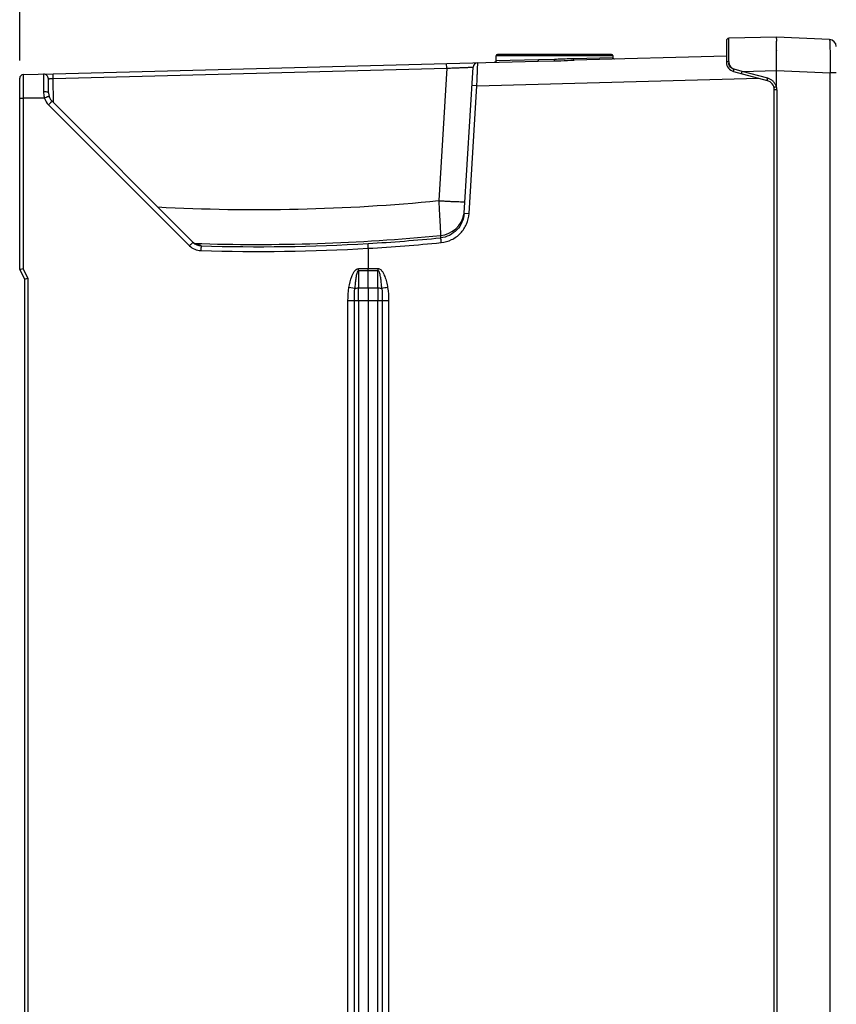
# Model space of a CAD drawing. Header units: inches. Extents: x 0 to 117, y 0 to 83.
# Tile 27 of 86: x 44 to 51, y 49 to 57. Entities that reach past the tile are written whole.
import ezdxf

# ---------------------------------------------------------------- set-up
doc = ezdxf.new("R2010")
doc.units = ezdxf.units.IN
doc.header["$LTSCALE"] = 6.431102
doc.header["$MEASUREMENT"] = 0
doc.layers.get('0').update_dxf_attribs({"linetype": 'CONTINUOUS'})
doc.styles.get("Standard").update_dxf_attribs({"font": 'txt', "width": 0.8})
doc.dimstyles.new('DIMSTYLE_4', dxfattribs={"dimtxt": 0.78125, "dimasz": 0.9375, "dimexe": 0.18, "dimexo": 0.0625, "dimgap": 0.09, "dimtad": 1, "dimdec": 0, "dimzin": 4, "dimdsep": 46, "dimtxsty": 'STANDARD', "dimblk": '_FILLED', "dimblk1": '_FILLED', "dimblk2": '_FILLED', "dimcen": 0.09, "dimadec": 0, "dimazin": 0, "dimtfac": 1, "dimtdec": 0, "dimtofl": 0, "dimtmove": 0, "dimatfit": 3, "dimldrblk": '_FILLED', "dimfxl": 1, "dimtolj": 1, "dimtzin": 4, "dimarcsym": 0})

# ---------------------------------------------------------------- blocks, each defined once
blk = doc.blocks.new('_FILLED')
at = {"color": 0, "linetype": 'BYBLOCK'}
blk.add_solid([(0, 0), (-1, 0.1667), (-1, -0.1667)], dxfattribs=at)
blk = doc.blocks.new('*D8')
at = {"color": 7, "linetype": 'CONTINUOUS'}
for p, q in [((44.2852, 56.9615), (44.2852, 63.1445)), ((56.5096, 54.937), (56.5096, 63.1445)), ((44.2852, 62.5195), (50.3974, 62.5195)), ((56.5096, 62.5195), (50.3974, 62.5195))]:
    blk.add_line(p, q, dxfattribs=at)
at = {"color": 7, "linetype": 'CONTINUOUS', "xscale": 0.9375, "yscale": 0.9375, "zscale": 0.9375, "rotation": 180}
blk.add_blockref('_FILLED', (44.2852, 62.5195), dxfattribs=at)
at = {"color": 7, "linetype": 'CONTINUOUS', "xscale": 0.9375, "yscale": 0.9375, "zscale": 0.9375}
blk.add_blockref('_FILLED', (56.5096, 62.5195), dxfattribs=at)

msp = doc.modelspace()

# ---------------------------------------------------------------- linework, layer by layer
at = {"color": 7, "linetype": 'CONTINUOUS'}
for p, q in [((50.5234, 57.1553), (50.1311, 57.1451)), ((50.5231, 57.142), (50.5238, 57.1203)), ((50.5231, 57.142), (50.5238, 57.1203)), ((50.9611, 57.1355), (50.5234, 57.1553)), ((50.112, 57.1254), (50.112, 56.9472)), ((50.131, 56.9532), (50.1309, 57.0644)), ((48.2124, 56.9595), (48.2124, 56.9992)), ((49.1769, 56.9992), (48.2124, 56.9992)), ((49.1651, 57.011), (48.2242, 57.011)), ((49.1769, 56.9852), (48.8511, 56.9765)), ((50.112, 56.9976), (48.8552, 56.9647)), ((49.1769, 56.9851), (49.1769, 56.9992)), ((50.5251, 57.0435), (50.5252, 57.0423)), ((50.5251, 57.0435), (50.5252, 57.0423)), ((50.5252, 57.0423), (50.5252, 57.0417)), ((50.5252, 57.0423), (50.5252, 57.0417)), ((44.5601, 56.8522), (47.8067, 56.9372)), ((44.5611, 56.8136), (47.8061, 56.8986)), ((47.8061, 56.8986), (47.7393, 55.8067)), ((47.8061, 56.8986), (47.805, 56.9372)), ((47.8067, 56.9372), (48.5594, 56.9569)), ((47.9495, 55.7027), (48.0232, 56.9069)), ((48.5623, 56.9687), (48.2124, 56.9593)), ((48.5594, 56.9569), (48.6949, 56.9593)), ((48.6946, 56.971), (48.5623, 56.9687)), ((48.6949, 56.9593), (48.6946, 56.971)), ((48.6949, 56.9593), (48.7078, 56.9596)), ((44.2852, 55.2393), (44.2852, 56.8162)), ((44.314, 56.8458), (44.5601, 56.8522)), ((44.5611, 56.8136), (44.5601, 56.8522)), ((50.1703, 56.8712), (50.4473, 56.797)), ((50.2411, 56.8724), (50.1749, 56.8917)), ((50.2411, 56.8724), (50.5234, 56.8804)), ((50.4519, 56.816), (50.2411, 56.8724)), ((50.5233, 56.7465), (50.5233, 56.8804)), ((50.5233, 56.8804), (50.9656, 56.8609)), ((50.9656, 40.498), (50.9656, 56.8609)), ((51.0175, 56.8609), (50.9656, 56.8609)), ((44.5228, 56.6946), (44.5218, 56.8113)), ((44.5629, 56.6146), (44.5611, 56.8136)), ((47.9898, 55.7003), (48.0543, 56.7545)), ((48.0543, 56.7545), (48.014, 56.7569)), ((48.0543, 56.7545), (50.3785, 56.8154)), ((50.5057, 40.4252), (50.5057, 56.7209)), ((50.5278, 56.7209), (50.5057, 56.7209)), ((50.5278, 56.7209), (50.5278, 40.4252)), ((44.3138, 56.649), (44.2852, 56.649)), ((44.3138, 56.6512), (44.3138, 55.2463)), ((44.4895, 56.6512), (44.3138, 56.6512)), ((44.4013, 56.6512), (44.3138, 56.6496)), ((44.3138, 56.6512), (44.3138, 56.6496)), ((44.4889, 56.6528), (44.4013, 56.6512)), ((44.5225, 56.598), (45.6853, 55.4352)), ((45.7144, 55.4631), (44.5516, 56.6259)), ((47.9495, 55.7027), (47.9898, 55.7003)), ((47.7554, 55.5194), (47.7542, 55.5001)), ((45.7138, 55.4626), (45.7144, 55.4631)), ((45.7814, 55.4341), (45.7785, 55.4369)), ((47.1592, 55.4141), (47.1592, 55.2474)), ((44.2852, 55.2393), (44.3138, 55.2463)), ((44.2852, 55.2393), (44.3246, 55.1606)), ((44.3532, 55.1676), (44.3138, 55.2463)), ((47.0793, 55.2474), (47.2389, 55.2474)), ((47.0793, 55.2315), (47.0793, 55.0874)), ((47.0793, 55.2315), (47.2389, 55.2315)), ((47.1592, 55.2315), (47.1592, 55.2474)), ((47.1592, 55.0874), (47.1592, 55.2315)), ((47.2389, 55.0874), (47.2389, 55.2315)), ((44.3246, 55.1606), (44.3532, 55.1676)), ((44.3246, 55.1606), (44.3246, 31.7354)), ((44.3532, 55.1676), (44.3532, 31.7284)), ((47.0474, 55.0826), (47, 55.0913)), ((47.0792, 54.9816), (47.0793, 55.0874)), ((47.0793, 55.0874), (47.2389, 55.0874)), ((47.1592, 55.0874), (47.1592, 54.9816)), ((47.2389, 55.0874), (47.239, 54.9815)), ((46.9918, 31.9144), (46.9918, 54.9816)), ((47.3267, 54.9815), (46.9918, 54.9816)), ((47.0443, 31.9144), (47.0443, 54.9816)), ((47.0792, 54.9816), (47.0792, 31.9144)), ((47.1592, 54.9816), (47.1592, 31.9144)), ((47.239, 31.9144), (47.239, 54.9816)), ((47.2741, 54.9816), (47.2741, 31.9144)), ((47.3267, 54.9815), (47.3267, 31.9144))]:
    msp.add_line(p, q, dxfattribs=at)
for points in [[(49.186, 56.9737), (49.185, 56.974), (49.184, 56.9744), (49.1831, 56.9749), (49.1822, 56.9754), (49.1814, 56.976), (49.1806, 56.9767), (49.1799, 56.9774), (49.1792, 56.9782), (49.1786, 56.9791), (49.1781, 56.98), (49.1777, 56.981), (49.1774, 56.9819), (49.1771, 56.983), (49.177, 56.984), (49.1769, 56.985), (49.1769, 56.9852)], [(49.189, 56.9734), (49.188, 56.9734), (49.187, 56.9735), (49.186, 56.9737), (49.185, 56.974), (49.1841, 56.9744), (49.1832, 56.9748), (49.1823, 56.9753), (49.1815, 56.9759), (49.1807, 56.9766), (49.18, 56.9773), (49.1793, 56.9781), (49.1787, 56.9789), (49.1782, 56.9798), (49.1778, 56.9807), (49.1775, 56.9817), (49.1772, 56.9827), (49.177, 56.9837), (49.177, 56.9841)], [(48.2124, 56.9593), (48.2123, 56.9583), (48.2122, 56.9573), (48.212, 56.9563), (48.2117, 56.9553), (48.2113, 56.9544), (48.2108, 56.9535), (48.2103, 56.9527), (48.2097, 56.9518), (48.209, 56.9511), (48.2083, 56.9504), (48.2075, 56.9498), (48.2066, 56.9492), (48.2057, 56.9487), (48.2048, 56.9483), (48.2039, 56.948), (48.2029, 56.9478), (48.2019, 56.9476), (48.2009, 56.9475)], [(48.2065, 56.9492), (48.2057, 56.9487), (48.2048, 56.9483), (48.2038, 56.948)], [(45.7257, 55.4541), (45.7241, 55.4552), (45.7225, 55.4564), (45.7209, 55.4577), (45.7193, 55.4589), (45.7177, 55.4602), (45.7161, 55.4616), (45.7146, 55.463), (45.7131, 55.4644)], [(45.7656, 55.4383), (45.7658, 55.4383), (45.7659, 55.4383), (45.7658, 55.4383), (45.7656, 55.4383), (45.7653, 55.4384), (45.7649, 55.4384), (45.7644, 55.4385), (45.7637, 55.4386), (45.763, 55.4387), (45.7621, 55.4389), (45.7611, 55.4391), (45.7599, 55.4393), (45.7587, 55.4396), (45.7575, 55.4399), (45.7561, 55.4402), (45.7548, 55.4406), (45.7533, 55.441), (45.7518, 55.4415), (45.7503, 55.4419), (45.7488, 55.4425), (45.7472, 55.443), (45.7456, 55.4436), (45.744, 55.4443), (45.7424, 55.4449), (45.7407, 55.4457), (45.7391, 55.4464), (45.7374, 55.4473), (45.7357, 55.4481), (45.7341, 55.449), (45.7324, 55.4499), (45.7307, 55.4509), (45.7291, 55.4519), (45.7274, 55.453), (45.7257, 55.4541)]]:
    msp.add_lwpolyline(points, dxfattribs=at)
for centre, radius, start, end in [((50.1317, 57.1254), 0.0197, 91.50011, 180.00137), ((47.7436, 57.0317), 2.7816, 1.50449, 1.82477), ((47.7576, 57.03), 2.7677, 1.54708, 1.86898), ((47.7722, 57.0343), 2.7529, 0.63113, 1.46515), ((47.9248, 57.0368), 2.6003, 0.61462, 1.49759), ((46.7728, 57.0201), 3.7524, 0.50483, 0.67965), ((46.8367, 57.0214), 3.6885, 0.49356, 0.67141), ((50.9584, 57.0765), 0.0591, 0, 87.4), ((48.2242, 56.9992), 0.0118, 89.95773, 180), ((49.1651, 56.9992), 0.0118, 0, 90.04227), ((45.8346, 57.0155), 4.6906, 359.38277, 0.32022), ((45.9733, 57.0151), 4.552, 359.36859, 0.3346), ((46.5194, 57.0179), 4.0058, 0.36605, 0.50537), ((46.5429, 57.0189), 3.9823, 0.35405, 0.49419), ((48.0625, 56.9045), 0.0394, 91.5, 176.50016), ((50.1907, 56.9472), 0.0787, 179.9999, 255), ((45.0835, 57.0249), 5.4418, 358.47836, 359.36892), ((45.2565, 57.0203), 5.2688, 358.4784, 359.39821), ((44.3147, 56.8162), 0.0295, 91.50727, 180.01286), ((44.4824, 56.8108), 0.0394, 0.86958, 91.5), ((73.1764, 56.7766), 28.8629, 180.0051, 180.24895), ((50.4269, 56.7209), 0.0787, 0, 75), ((44.6212, 56.6955), 0.0984, 180.5, 224.99859), ((44.5684, 56.6749), 0.0824, 196.69748, 200.66417), ((46.236, 71.1728), 15.4394, 266.97622, 275.58733), ((47.7346, 55.7349), 0.2165, 275.51411, 349.77969), ((47.7338, 55.7351), 0.2173, 349.74702, 351.42973), ((46.2355, 71.1955), 15.7496, 268.14032, 275.53774), ((45.7843, 55.5329), 0.0989, 224.99203, 268.27793), ((45.7816, 55.5356), 0.0988, 227.20117, 234.71924), ((45.7036, 54.6214), 0.8195, 85.82021, 86.18062), ((45.7308, 54.9901), 0.4498, 85.0686, 85.85838), ((45.7816, 55.5377), 0.1008, 263.58535, 268.23137), ((46.2491, 71.1903), 15.7631, 268.29965, 273.3052), ((46.2292, 71.1411), 15.7151, 273.38804, 275.56884), ((46.2251, 71.1917), 15.8054, 273.38819, 275.56925), ((46.249, 71.1981), 15.8103, 268.29633, 273.30036), ((45.2764, 55.2473), 1.8029, 359.50028, 0.00472), ((49.4119, 55.2473), 2.173, 179.99608, 180.41464), ((48.4977, 48.5913), 6.6063, 100.28282, 100.70194)]:
    msp.add_arc(centre, radius, start, end, dxfattribs=at)
for points, knots in [([(50.1309, 57.0644), (50.1309, 57.0704), (50.1309, 57.0818), (50.1309, 57.0979), (50.131, 57.1117), (50.131, 57.1233), (50.131, 57.1323), (50.131, 57.1384), (50.1311, 57.1418), (50.131, 57.1436), (50.1312, 57.1444), (50.131, 57.1451), (50.1311, 57.1451)], [0, 0, 0, 0, 0.224646, 0.424377, 0.596814, 0.740045, 0.852892, 0.934267, 0.962915, 0.983458, 0.995837, 1, 1, 1, 1]), ([(50.5234, 57.1553), (50.5231, 57.1554), (50.5233, 57.1535), (50.5229, 57.1517), (50.523, 57.1471), (50.523, 57.1439), (50.5231, 57.142)], [0, 0, 0, 0, 0.064131, 0.252472, 0.564874, 1, 1, 1, 1]), ([(50.5234, 57.1553), (50.5231, 57.1553), (50.5232, 57.1536), (50.5229, 57.1516), (50.523, 57.1471), (50.523, 57.1439), (50.5231, 57.142)], [0, 0, 0, 0, 0.066404, 0.254602, 0.566049, 1, 1, 1, 1]), ([(50.9611, 57.1355), (50.9616, 57.1354), (50.9619, 57.1329), (50.9626, 57.1296), (50.9631, 57.1227), (50.9637, 57.1138), (50.9642, 57.1023), (50.9649, 57.0825), (50.9655, 57.0527), (50.966, 57.0116), (50.9661, 56.9647), (50.966, 56.9138), (50.9658, 56.8788), (50.9656, 56.8609)], [0, 0, 0, 0, 0.005501, 0.020086, 0.043932, 0.07693, 0.118769, 0.169047, 0.293123, 0.444382, 0.61714, 0.804964, 1, 1, 1, 1]), ([(47.8061, 56.8986), (47.8201, 56.8993), (47.8478, 56.9006), (47.8879, 56.9022), (47.925, 56.9037), (47.9532, 56.9048), (47.9732, 56.9055), (47.9859, 56.9059), (47.9968, 56.9063), (48.006, 56.9066), (48.0131, 56.9068), (48.0179, 56.907), (48.0206, 56.907), (48.022, 56.907), (48.0226, 56.9069), (48.0232, 56.907), (48.0232, 56.9069)], [0, 0, 0, 0, 0.194486, 0.382017, 0.554823, 0.706462, 0.772506, 0.831104, 0.881664, 0.923738, 0.956887, 0.980754, 0.989151, 0.995167, 0.998785, 1, 1, 1, 1]), ([(48.0543, 56.7545), (48.0549, 56.7668), (48.0559, 56.791), (48.0573, 56.826), (48.0586, 56.8583), (48.0597, 56.8866), (48.0605, 56.9072), (48.0609, 56.9209), (48.0612, 56.9289), (48.0614, 56.9352), (48.0614, 56.9392), (48.0615, 56.9417), (48.0613, 56.9427), (48.0617, 56.9439), (48.0614, 56.9439)], [0, 0, 0, 0, 0.1948, 0.382481, 0.555265, 0.706763, 0.831236, 0.88173, 0.923755, 0.956875, 0.980735, 0.989136, 0.995158, 1, 1, 1, 1]), ([(48.5594, 56.9569), (48.5607, 56.957), (48.5622, 56.9625), (48.5624, 56.9659), (48.5623, 56.9687)], [0, 0, 0, 0, 0.330202, 1, 1, 1, 1]), ([(48.8511, 56.9765), (48.8384, 56.9761), (48.7862, 56.9744), (48.7341, 56.9721), (48.6946, 56.971)], [0, 0, 0, 0, 0.243968, 1, 1, 1, 1]), ([(48.7078, 56.9596), (48.7203, 56.9599), (48.7695, 56.9614), (48.8186, 56.9637), (48.8552, 56.9647)], [0, 0, 0, 0, 0.253949, 1, 1, 1, 1]), ([(48.8552, 56.9647), (48.8538, 56.9646), (48.8515, 56.97), (48.8512, 56.9736), (48.8511, 56.9765)], [0, 0, 0, 0, 0.342223, 1, 1, 1, 1]), ([(50.112, 56.9472), (50.112, 56.9495), (50.1207, 56.9528), (50.1265, 56.9532), (50.131, 56.9532)], [0, 0, 0, 0, 0.336909, 1, 1, 1, 1]), ([(50.131, 56.9532), (50.1315, 56.9401), (50.1393, 56.9133), (50.1621, 56.8956), (50.1749, 56.8917)], [0, 0, 0, 0, 0.495134, 1, 1, 1, 1]), ([(50.1749, 56.8879), (50.1632, 56.8913), (50.1412, 56.904), (50.1313, 56.9282), (50.131, 56.9399)], [0, 0, 0, 0, 0.509296, 1, 1, 1, 1]), ([(44.314, 56.8458), (44.3139, 56.8457), (44.314, 56.8451), (44.3138, 56.8444), (44.3138, 56.8428), (44.3137, 56.8397), (44.3137, 56.8343), (44.3136, 56.8262), (44.3136, 56.8159), (44.3135, 56.7983), (44.3135, 56.7841), (44.3135, 56.7741)], [0, 0, 0, 0, 0.004296, 0.016887, 0.037729, 0.06675, 0.149026, 0.262804, 0.406706, 0.579235, 1, 1, 1, 1]), ([(44.4814, 56.8501), (44.4811, 56.8501), (44.4815, 56.8487), (44.481, 56.8473), (44.4812, 56.8437), (44.4811, 56.8393), (44.4811, 56.8335), (44.4811, 56.8235), (44.4811, 56.8081), (44.4812, 56.7868), (44.4814, 56.7618), (44.4817, 56.734), (44.4818, 56.7145), (44.482, 56.7045)], [0, 0, 0, 0, 0.004587, 0.018125, 0.040524, 0.071669, 0.111403, 0.159408, 0.278808, 0.426815, 0.599578, 0.792652, 1, 1, 1, 1]), ([(50.1703, 56.8712), (50.1702, 56.8712), (50.1703, 56.872), (50.1704, 56.873), (50.1708, 56.875), (50.1716, 56.8787), (50.1729, 56.8844), (50.1742, 56.8891), (50.1749, 56.8917)], [0, 0, 0, 0, 0.021634, 0.079932, 0.173524, 0.299039, 0.624176, 1, 1, 1, 1]), ([(50.2365, 56.8534), (50.2364, 56.8535), (50.2367, 56.8542), (50.2367, 56.8551), (50.2372, 56.8569), (50.2379, 56.8603), (50.2393, 56.8656), (50.2405, 56.87), (50.2411, 56.8724)], [0, 0, 0, 0, 0.019981, 0.076896, 0.168968, 0.293069, 0.61769, 1, 1, 1, 1]), ([(50.4473, 56.797), (50.4472, 56.797), (50.4475, 56.7977), (50.4475, 56.7986), (50.448, 56.8004), (50.4487, 56.8038), (50.4501, 56.8091), (50.4512, 56.8136), (50.4519, 56.816)], [0, 0, 0, 0, 0.019942, 0.076777, 0.168781, 0.292783, 0.617528, 1, 1, 1, 1]), ([(50.5231, 56.7469), (50.5205, 56.755), (50.5127, 56.7706), (50.4969, 56.7911), (50.4762, 56.807), (50.4601, 56.8134), (50.4519, 56.816)], [0, 0, 0, 0, 0.249587, 0.500374, 0.749579, 1, 1, 1, 1]), ([(44.5218, 56.8113), (44.5218, 56.8116), (44.5234, 56.8113), (44.525, 56.8119), (44.5289, 56.812), (44.5336, 56.8124), (44.5395, 56.8128), (44.5488, 56.8132), (44.5561, 56.8135), (44.5611, 56.8136)], [0, 0, 0, 0, 0.019796, 0.076795, 0.169021, 0.293275, 0.444668, 0.618014, 1, 1, 1, 1]), ([(50.5231, 56.7469), (50.5207, 56.7458), (50.5166, 56.7431), (50.5109, 56.7411), (50.5072, 56.7407), (50.5051, 56.7402), (50.5042, 56.7403), (50.5034, 56.7398), (50.5033, 56.7399)], [0, 0, 0, 0, 0.376513, 0.699918, 0.82764, 0.922266, 0.980257, 1, 1, 1, 1]), ([(44.5228, 56.6946), (44.5227, 56.6963), (44.5182, 56.7), (44.5048, 56.7036), (44.4915, 56.7046), (44.482, 56.7045)], [0, 0, 0, 0, 0.117617, 0.336604, 1, 1, 1, 1]), ([(44.482, 56.7045), (44.482, 56.7002), (44.4827, 56.6828), (44.4856, 56.6655), (44.4889, 56.6528)], [0, 0, 0, 0, 0.246429, 1, 1, 1, 1]), ([(44.5274, 56.6655), (44.5272, 56.6657), (44.5261, 56.665), (44.5239, 56.6647), (44.5202, 56.6634), (44.5155, 56.6621), (44.5097, 56.6602), (44.5007, 56.6572), (44.4937, 56.6546), (44.4889, 56.6528)], [0, 0, 0, 0, 0.021398, 0.079963, 0.173393, 0.298378, 0.449879, 0.622538, 1, 1, 1, 1]), ([(44.5516, 56.6259), (44.5514, 56.626), (44.5505, 56.6248), (44.5488, 56.6238), (44.5461, 56.621), (44.5425, 56.6177), (44.5381, 56.6134), (44.5314, 56.6069), (44.5261, 56.6016), (44.5225, 56.598)], [0, 0, 0, 0, 0.020861, 0.078695, 0.171557, 0.296125, 0.447608, 0.620782, 1, 1, 1, 1]), ([(47.7393, 55.8067), (47.7412, 55.7704), (47.745, 55.7035), (47.7493, 55.6246), (47.7523, 55.5731), (47.7537, 55.5465), (47.7549, 55.5296), (47.7551, 55.5217), (47.7554, 55.5194)], [0, 0, 0, 0, 0.378496, 0.699281, 0.823347, 0.916847, 0.976445, 1, 1, 1, 1]), ([(47.7393, 55.8067), (47.7533, 55.8058), (47.7808, 55.8042), (47.8208, 55.8021), (47.8577, 55.8003), (47.89, 55.799), (47.9135, 55.7983), (47.9291, 55.798), (47.9382, 55.798), (47.9452, 55.798), (47.9507, 55.7982), (47.9533, 55.7986), (47.9554, 55.7987), (47.9554, 55.7991)], [0, 0, 0, 0, 0.194759, 0.382328, 0.554921, 0.706218, 0.83049, 0.880908, 0.922888, 0.955999, 0.979922, 0.994535, 1, 1, 1, 1]), ([(47.9495, 55.7027), (47.9479, 55.6773), (47.9357, 55.6266), (47.8922, 55.5621), (47.8294, 55.5165), (47.7794, 55.5025), (47.7542, 55.5001)], [0, 0, 0, 0, 0.250647, 0.500923, 0.750635, 1, 1, 1, 1]), ([(47.759, 55.4609), (47.7888, 55.4643), (47.8481, 55.4802), (47.9223, 55.5344), (47.9738, 55.6105), (47.9876, 55.6704), (47.9898, 55.7003)], [0, 0, 0, 0, 0.24998, 0.499948, 0.749946, 1, 1, 1, 1]), ([(45.6853, 55.4352), (45.6913, 55.4412), (45.7008, 55.4504), (45.7101, 55.4597), (45.7138, 55.4626)], [0, 0, 0, 0, 0.64601, 1, 1, 1, 1]), ([(45.7785, 55.4369), (45.7783, 55.4371), (45.7774, 55.4373), (45.7745, 55.4378), (45.7716, 55.438), (45.7695, 55.4382)], [0, 0, 0, 0, 0.09158, 0.291411, 1, 1, 1, 1]), ([(47.1592, 55.414), (47.159, 55.4232), (47.1581, 55.4353), (47.1577, 55.4484), (47.158, 55.4523), (47.1579, 55.4534)], [0, 0, 0, 0, 0.700979, 0.91852, 1, 1, 1, 1]), ([(47.7542, 55.5001), (47.7544, 55.4999), (47.7545, 55.4987), (47.755, 55.4965), (47.7555, 55.4928), (47.7564, 55.4858), (47.7576, 55.475), (47.7585, 55.4659), (47.759, 55.461)], [0, 0, 0, 0, 0.023589, 0.082889, 0.176241, 0.300647, 0.622992, 1, 1, 1, 1]), ([(45.6853, 55.4352), (45.6976, 55.423), (45.7269, 55.4029), (45.7617, 55.3954), (45.779, 55.3948)], [0, 0, 0, 0, 0.500034, 1, 1, 1, 1]), ([(45.7814, 55.4341), (45.7811, 55.434), (45.7811, 55.4326), (45.7807, 55.4306), (45.7805, 55.4268), (45.7799, 55.4198), (45.7795, 55.4089), (45.7791, 55.3998), (45.779, 55.3948)], [0, 0, 0, 0, 0.023513, 0.082935, 0.176424, 0.300883, 0.62302, 1, 1, 1, 1]), ([(47, 55.0913), (47.0055, 55.1215), (47.0142, 55.1592), (47.0317, 55.2017), (47.0428, 55.222), (47.0569, 55.24), (47.0718, 55.2474), (47.0793, 55.2474)], [0, 0, 0, 0, 0.501027, 0.626408, 0.751738, 0.876799, 1, 1, 1, 1]), ([(47.0793, 55.2315), (47.0732, 55.2302), (47.0671, 55.2156), (47.0624, 55.1983), (47.0585, 55.1789), (47.0545, 55.1534), (47.0508, 55.1212), (47.0485, 55.0955), (47.0474, 55.0826)], [0, 0, 0, 0, 0.121298, 0.246917, 0.372469, 0.497981, 0.748918, 1, 1, 1, 1]), ([(47.2389, 55.2474), (47.2427, 55.2472), (47.2504, 55.2457), (47.2604, 55.2395), (47.2683, 55.231), (47.2775, 55.2187), (47.2865, 55.2017), (47.2985, 55.1734), (47.3093, 55.1366), (47.3155, 55.1065), (47.3184, 55.0914)], [0, 0, 0, 0, 0.062725, 0.125112, 0.187962, 0.250445, 0.375329, 0.50025, 0.750095, 1, 1, 1, 1]), ([(47.2709, 55.0826), (47.2698, 55.0955), (47.2675, 55.1212), (47.2638, 55.1534), (47.2597, 55.1789), (47.2561, 55.198), (47.2514, 55.2135), (47.2471, 55.2257), (47.242, 55.2305), (47.2389, 55.2315)], [0, 0, 0, 0, 0.250182, 0.500185, 0.625239, 0.750308, 0.875445, 0.938088, 1, 1, 1, 1]), ([(47.0474, 55.0826), (47.0518, 55.0844), (47.0625, 55.0866), (47.0732, 55.0873), (47.0793, 55.0874)], [0, 0, 0, 0, 0.437519, 1, 1, 1, 1]), ([(47.2389, 55.0874), (47.245, 55.0873), (47.2558, 55.0866), (47.2665, 55.0844), (47.2709, 55.0826)], [0, 0, 0, 0, 0.561734, 1, 1, 1, 1])]:
    msp.add_open_spline(points, degree=3, knots=knots, dxfattribs=at)
for points in [[(50.5278, 56.7209), (50.5277, 56.7296), (50.5267, 56.7386), (50.5233, 56.7465)], [(44.4914, 56.6458), (44.4981, 56.628), (44.5092, 56.6116), (44.5225, 56.598)], [(45.7704, 55.4375), (45.7541, 55.4393), (45.7379, 55.4455), (45.7245, 55.4549)], [(46.9918, 54.9816), (46.9918, 55.0183), (46.9938, 55.0552), (47, 55.0913)], [(47.0443, 54.9816), (47.0443, 55.0153), (47.0449, 55.049), (47.0474, 55.0826)], [(47.2709, 55.0826), (47.2734, 55.049), (47.2741, 55.0153), (47.2741, 54.9815)], [(47.3184, 55.0914), (47.3247, 55.0553), (47.3268, 55.0183), (47.3267, 54.9815)]]:
    msp.add_open_spline(points, degree=3, dxfattribs=at)

# ---------------------------------------------------------------- dimensions: what is measured, and where the dimension line sits
dim = msp.add_linear_dim(base=(56.5096, 62.5195), p1=(44.2852, 56.9615), p2=(56.5096, 54.937), dimstyle='DIMSTYLE_4', dxfattribs=at)
dim.commit()
dim.dimension.update_dxf_attribs({"geometry": '*D8', "text_midpoint": (49.4599, 62.7148), "dimtype": 160})

doc.saveas('drawing.dxf')
